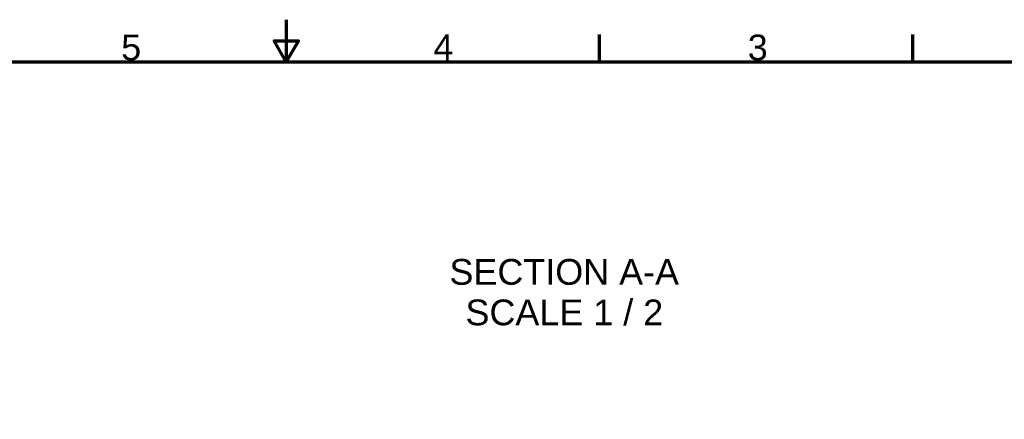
# Model space of a CAD drawing. Header units: inches. Extents: x 0 to 46.8, y 0 to 33.1.
# Tile 21 of 22: x 18.4 to 36.8, y 25.6 to 33.1. Entities that reach past the tile are written whole.
import ezdxf

# ---------------------------------------------------------------- set-up
doc = ezdxf.new("R2010")
doc.units = ezdxf.units.IN
doc.header["$LTSCALE"] = 2
doc.header["$MEASUREMENT"] = 0
doc.layers.add('Border (ANSI)', color=7, linetype='Continuous', lineweight=70)
doc.layers.add('Symbol (ANSI)', color=7, linetype='Continuous', lineweight=25)
doc.styles.add('Label Text (ANSI)', font='arial.ttf')

# ---------------------------------------------------------------- blocks, each defined once
blk = doc.blocks.new('Borders Default Border')
at = {"layer": 'Border (ANSI)'}
for p, q in [((14.6161, 16.1417), (14.6161, 16.3975)), ((17.5394, 16.1417), (17.5394, 16.3975))]:
    blk.add_line(p, q, dxfattribs=at)
at = {"layer": 'Border (ANSI)', "flags": 128}
for points in [[(11.6929, 16.5354), (11.6929, 16.1417), (11.5793, 16.3386), (11.8066, 16.3386), (11.6929, 16.1417)], [(0.3937, 0.3937), (0.3937, 16.1417), (22.9921, 16.1417), (22.9921, 0.3937), (0.3937, 0.3937)]]:
    blk.add_lwpolyline(points, dxfattribs=at)
at = {"layer": 'Border (ANSI)', "char_height": 0.24, "attachment_point": 7, "style": 'Label Text (ANSI)'}
for s, insert in [('5', (10.1527, 16.1535)), ('4', (13.0657, 16.1575)), ('3', (15.9993, 16.1535))]:
    blk.add_mtext(s, dxfattribs=dict(at, insert=insert))

msp = doc.modelspace()

# ---------------------------------------------------------------- block references
at = {"xscale": 2, "yscale": 2, "zscale": 2}
msp.add_blockref('Borders Default Border', (0, 0), dxfattribs=at)

# ---------------------------------------------------------------- texts
at = {"layer": 'Symbol (ANSI)', "char_height": 0.48, "attachment_point": 7, "style": 'Label Text (ANSI)'}
for s, insert in [('SECTION A-A', (26.432, 28.119)), ('SCALE 1 / 2', (26.731, 27.363))]:
    msp.add_mtext(s, dxfattribs=dict(at, insert=insert))

doc.saveas('drawing.dxf')
